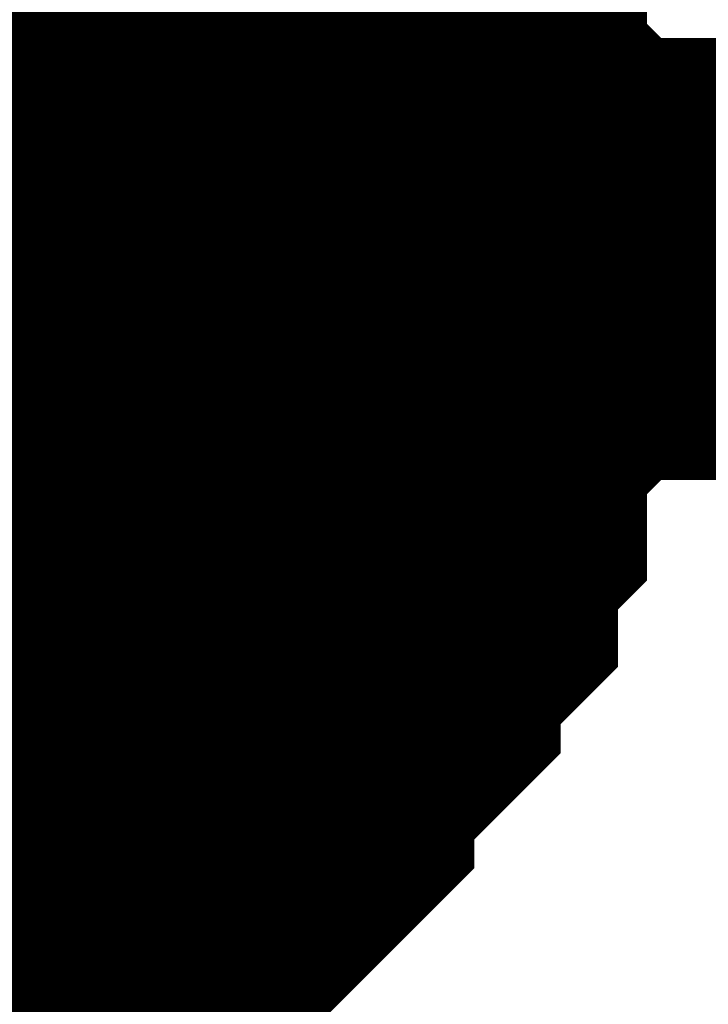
# Model space of a CAD drawing. Header units: inches. Extents: x 0 to 292, y 0 to 193.
# Tile 220 of 256: x 185.112 to 185.579, y 155.95 to 156.617. Entities that reach past the tile are written whole.
import ezdxf

# ---------------------------------------------------------------- set-up
doc = ezdxf.new("R2010")
doc.units = ezdxf.units.IN
doc.layers.add('Sheet', color=255, linetype='Continuous')

msp = doc.modelspace()

# ---------------------------------------------------------------- linework, layer by layer
at = {"layer": 'Sheet'}
msp.add_lwpolyline([(184.658, 156.464, 0.508, 0.508, 1), (185.166, 156.464, 0.508, 0.508, 1)], format="xyseb", close=True, dxfattribs=at)
for points in [[(185.27074, 156.78653, 0.29972, 0.29972, 0), (185.29022, 156.76704, 0.29972, 0.29972, 0), (185.30971, 156.74754, 0.29972, 0.29972, 0), (185.32919, 156.72805, 0.29972, 0.29972, 0), (185.32919, 156.70856, 0.29972, 0.29972, 0), (185.34867, 156.68907, 0.29972, 0.29972, 0), (185.36816, 156.66958, 0.29972, 0.29972, 0), (185.36816, 156.65009, 0.29972, 0.29972, 0), (185.36816, 156.6306, 0.29972, 0.29972, 0), (185.38764, 156.61111, 0.29972, 0.29972, 0), (185.38764, 156.57212, 0.29972, 0.29972, 0), (185.38764, 156.55263, 0.29972, 0.29972, 0), (185.40712, 156.53314, 0.29972, 0.29972, 0), (185.40712, 156.51365, 0.29972, 0.29972, 0), (185.40712, 156.47467, 0.29972, 0.29972, 0), (185.40712, 156.45518, 0.29972, 0.29972, 0)], [(185.27074, 156.78653, 0.29972, 0.29972, 0), (185.29022, 156.76704, 0.29972, 0.29972, 0), (185.30971, 156.74754, 0.29972, 0.29972, 0), (185.32919, 156.72805, 0.29972, 0.29972, 0), (185.32919, 156.70856, 0.29972, 0.29972, 0), (185.34867, 156.68907, 0.29972, 0.29972, 0), (185.36816, 156.66958, 0.29972, 0.29972, 0), (185.36816, 156.65009, 0.29972, 0.29972, 0), (185.36816, 156.6306, 0.29972, 0.29972, 0), (185.38764, 156.61111, 0.29972, 0.29972, 0), (185.38764, 156.57212, 0.29972, 0.29972, 0), (185.38764, 156.55263, 0.29972, 0.29972, 0), (185.40712, 156.53314, 0.29972, 0.29972, 0), (185.40712, 156.51365, 0.29972, 0.29972, 0), (185.40712, 156.47467, 0.29972, 0.29972, 0), (185.40712, 156.45518, 0.29972, 0.29972, 0)], [(185.27074, 156.78653, 0.29972, 0.29972, 0), (185.29022, 156.76704, 0.29972, 0.29972, 0), (185.30971, 156.74754, 0.29972, 0.29972, 0), (185.32919, 156.72805, 0.29972, 0.29972, 0), (185.32919, 156.70856, 0.29972, 0.29972, 0), (185.34867, 156.68907, 0.29972, 0.29972, 0), (185.36816, 156.66958, 0.29972, 0.29972, 0), (185.36816, 156.65009, 0.29972, 0.29972, 0), (185.36816, 156.6306, 0.29972, 0.29972, 0), (185.38764, 156.61111, 0.29972, 0.29972, 0), (185.38764, 156.57212, 0.29972, 0.29972, 0), (185.38764, 156.55263, 0.29972, 0.29972, 0), (185.40712, 156.53314, 0.29972, 0.29972, 0), (185.40712, 156.51365, 0.29972, 0.29972, 0), (185.40712, 156.47467, 0.29972, 0.29972, 0), (185.40712, 156.45518, 0.29972, 0.29972, 0)], [(185.27074, 156.78653, 0.29972, 0.29972, 0), (185.29022, 156.76704, 0.29972, 0.29972, 0), (185.30971, 156.74754, 0.29972, 0.29972, 0), (185.32919, 156.72805, 0.29972, 0.29972, 0), (185.32919, 156.70856, 0.29972, 0.29972, 0), (185.34867, 156.68907, 0.29972, 0.29972, 0), (185.36816, 156.66958, 0.29972, 0.29972, 0), (185.36816, 156.65009, 0.29972, 0.29972, 0), (185.36816, 156.6306, 0.29972, 0.29972, 0), (185.38764, 156.61111, 0.29972, 0.29972, 0), (185.38764, 156.57212, 0.29972, 0.29972, 0), (185.38764, 156.55263, 0.29972, 0.29972, 0), (185.40712, 156.53314, 0.29972, 0.29972, 0), (185.40712, 156.51365, 0.29972, 0.29972, 0), (185.40712, 156.47467, 0.29972, 0.29972, 0), (185.40712, 156.45518, 0.29972, 0.29972, 0)], [(185.27074, 156.78653, 0.29972, 0.29972, 0), (185.29022, 156.76704, 0.29972, 0.29972, 0), (185.30971, 156.74754, 0.29972, 0.29972, 0), (185.32919, 156.72805, 0.29972, 0.29972, 0), (185.32919, 156.70856, 0.29972, 0.29972, 0), (185.34867, 156.68907, 0.29972, 0.29972, 0), (185.36816, 156.66958, 0.29972, 0.29972, 0), (185.36816, 156.65009, 0.29972, 0.29972, 0), (185.36816, 156.6306, 0.29972, 0.29972, 0), (185.38764, 156.61111, 0.29972, 0.29972, 0), (185.38764, 156.57212, 0.29972, 0.29972, 0), (185.38764, 156.55263, 0.29972, 0.29972, 0), (185.40712, 156.53314, 0.29972, 0.29972, 0), (185.40712, 156.51365, 0.29972, 0.29972, 0), (185.40712, 156.47467, 0.29972, 0.29972, 0), (185.40712, 156.45518, 0.29972, 0.29972, 0)], [(185.27074, 156.78653, 0.29972, 0.29972, 0), (185.29022, 156.76704, 0.29972, 0.29972, 0), (185.30971, 156.74754, 0.29972, 0.29972, 0), (185.32919, 156.72805, 0.29972, 0.29972, 0), (185.32919, 156.70856, 0.29972, 0.29972, 0), (185.34867, 156.68907, 0.29972, 0.29972, 0), (185.36816, 156.66958, 0.29972, 0.29972, 0), (185.36816, 156.65009, 0.29972, 0.29972, 0), (185.36816, 156.6306, 0.29972, 0.29972, 0), (185.38764, 156.61111, 0.29972, 0.29972, 0), (185.38764, 156.57212, 0.29972, 0.29972, 0), (185.38764, 156.55263, 0.29972, 0.29972, 0), (185.40712, 156.53314, 0.29972, 0.29972, 0), (185.40712, 156.51365, 0.29972, 0.29972, 0), (185.40712, 156.47467, 0.29972, 0.29972, 0), (185.40712, 156.45518, 0.29972, 0.29972, 0)], [(185.36816, 156.66958, 0.09906, 0.09906, 0), (185.36816, 156.65009, 0.09906, 0.09906, 0), (185.36816, 156.6306, 0.09906, 0.09906, 0), (185.38764, 156.61111, 0.09906, 0.09906, 0), (185.38764, 156.57212, 0.09906, 0.09906, 0), (185.38764, 156.55263, 0.09906, 0.09906, 0), (185.40712, 156.53314, 0.09906, 0.09906, 0), (185.40712, 156.51365, 0.09906, 0.09906, 0), (185.40712, 156.47467, 0.09906, 0.09906, 0), (185.40712, 156.45518, 0.09906, 0.09906, 0)], [(185.36816, 156.66958, 0.09906, 0.09906, 0), (185.36816, 156.65009, 0.09906, 0.09906, 0), (185.36816, 156.6306, 0.09906, 0.09906, 0), (185.38764, 156.61111, 0.09906, 0.09906, 0), (185.38764, 156.57212, 0.09906, 0.09906, 0), (185.38764, 156.55263, 0.09906, 0.09906, 0), (185.40712, 156.53314, 0.09906, 0.09906, 0), (185.40712, 156.51365, 0.09906, 0.09906, 0), (185.40712, 156.47467, 0.09906, 0.09906, 0), (185.40712, 156.45518, 0.09906, 0.09906, 0)], [(185.36816, 156.66958, 0.09906, 0.09906, 0), (185.36816, 156.65009, 0.09906, 0.09906, 0), (185.36816, 156.6306, 0.09906, 0.09906, 0), (185.38764, 156.61111, 0.09906, 0.09906, 0), (185.38764, 156.57212, 0.09906, 0.09906, 0), (185.38764, 156.55263, 0.09906, 0.09906, 0), (185.40712, 156.53314, 0.09906, 0.09906, 0), (185.40712, 156.51365, 0.09906, 0.09906, 0), (185.40712, 156.47467, 0.09906, 0.09906, 0), (185.40712, 156.45518, 0.09906, 0.09906, 0)], [(185.36816, 156.66958, 0.09906, 0.09906, 0), (185.36816, 156.65009, 0.09906, 0.09906, 0), (185.36816, 156.6306, 0.09906, 0.09906, 0), (185.38764, 156.61111, 0.09906, 0.09906, 0), (185.38764, 156.57212, 0.09906, 0.09906, 0), (185.38764, 156.55263, 0.09906, 0.09906, 0), (185.40712, 156.53314, 0.09906, 0.09906, 0), (185.40712, 156.51365, 0.09906, 0.09906, 0), (185.40712, 156.47467, 0.09906, 0.09906, 0), (185.40712, 156.45518, 0.09906, 0.09906, 0)], [(185.36816, 156.66958, 0.09906, 0.09906, 0), (185.36816, 156.65009, 0.09906, 0.09906, 0), (185.36816, 156.6306, 0.09906, 0.09906, 0), (185.38764, 156.61111, 0.09906, 0.09906, 0), (185.38764, 156.57212, 0.09906, 0.09906, 0), (185.38764, 156.55263, 0.09906, 0.09906, 0), (185.40712, 156.53314, 0.09906, 0.09906, 0), (185.40712, 156.51365, 0.09906, 0.09906, 0), (185.40712, 156.47467, 0.09906, 0.09906, 0), (185.40712, 156.45518, 0.09906, 0.09906, 0)], [(185.36816, 156.66958, 0.09906, 0.09906, 0), (185.36816, 156.65009, 0.09906, 0.09906, 0), (185.36816, 156.6306, 0.09906, 0.09906, 0), (185.38764, 156.61111, 0.09906, 0.09906, 0), (185.38764, 156.57212, 0.09906, 0.09906, 0), (185.38764, 156.55263, 0.09906, 0.09906, 0), (185.40712, 156.53314, 0.09906, 0.09906, 0), (185.40712, 156.51365, 0.09906, 0.09906, 0), (185.40712, 156.47467, 0.09906, 0.09906, 0), (185.40712, 156.45518, 0.09906, 0.09906, 0)], [(170.69691, 156.45518, 0.29972, 0.29972, 0), (184.90055, 156.45518, 0.29972, 0.29972, 0), (190.74566, 156.45518, 0.29972, 0.29972, 0), (190.74566, 156.53314, 0.29972, 0.29972, 0), (201.65655, 156.53314, 0.29972, 0.29972, 0), (201.65655, 156.45518, 0.29972, 0.29972, 0), (201.65655, 147.06046, 0.29972, 0.29972, 0)], [(185.40712, 156.45518, 0.29972, 0.29972, 0), (185.40712, 156.43569, 0.29972, 0.29972, 0), (185.40712, 156.3967, 0.29972, 0.29972, 0), (185.40712, 156.37721, 0.29972, 0.29972, 0), (185.38764, 156.35772, 0.29972, 0.29972, 0), (185.38764, 156.33823, 0.29972, 0.29972, 0), (185.38764, 156.29925, 0.29972, 0.29972, 0), (185.36816, 156.27976, 0.29972, 0.29972, 0), (185.36816, 156.26027, 0.29972, 0.29972, 0), (185.36816, 156.24078, 0.29972, 0.29972, 0), (185.34867, 156.22128, 0.29972, 0.29972, 0), (185.32919, 156.20179, 0.29972, 0.29972, 0), (185.32919, 156.1823, 0.29972, 0.29972, 0), (185.30971, 156.16281, 0.29972, 0.29972, 0), (185.29022, 156.14332, 0.29972, 0.29972, 0), (185.27074, 156.12383, 0.29972, 0.29972, 0), (185.27074, 156.10434, 0.29972, 0.29972, 0), (185.25125, 156.08485, 0.29972, 0.29972, 0), (185.23177, 156.06536, 0.29972, 0.29972, 0), (185.21229, 156.04586, 0.29972, 0.29972, 0), (185.1928, 156.04586, 0.29972, 0.29972, 0), (185.17332, 156.02637, 0.29972, 0.29972, 0), (185.15384, 156.00688, 0.29972, 0.29972, 0), (185.13435, 156.00688, 0.29972, 0.29972, 0), (185.09538, 155.98739, 0.29972, 0.29972, 0), (185.0759, 155.98739, 0.29972, 0.29972, 0), (185.05642, 155.9679, 0.29972, 0.29972, 0), (185.03693, 155.9679, 0.29972, 0.29972, 0), (184.99797, 155.9679, 0.29972, 0.29972, 0), (184.97848, 155.94841, 0.29972, 0.29972, 0), (184.959, 155.94841, 0.29972, 0.29972, 0)], [(185.40712, 156.45518, 0.29972, 0.29972, 0), (185.40712, 156.43569, 0.29972, 0.29972, 0), (185.40712, 156.3967, 0.29972, 0.29972, 0), (185.40712, 156.37721, 0.29972, 0.29972, 0), (185.38764, 156.35772, 0.29972, 0.29972, 0), (185.38764, 156.33823, 0.29972, 0.29972, 0), (185.38764, 156.29925, 0.29972, 0.29972, 0), (185.36816, 156.27976, 0.29972, 0.29972, 0), (185.36816, 156.26027, 0.29972, 0.29972, 0), (185.36816, 156.24078, 0.29972, 0.29972, 0), (185.34867, 156.22128, 0.29972, 0.29972, 0), (185.32919, 156.20179, 0.29972, 0.29972, 0), (185.32919, 156.1823, 0.29972, 0.29972, 0), (185.30971, 156.16281, 0.29972, 0.29972, 0), (185.29022, 156.14332, 0.29972, 0.29972, 0), (185.27074, 156.12383, 0.29972, 0.29972, 0), (185.27074, 156.10434, 0.29972, 0.29972, 0), (185.25125, 156.08485, 0.29972, 0.29972, 0), (185.23177, 156.06536, 0.29972, 0.29972, 0), (185.21229, 156.04586, 0.29972, 0.29972, 0), (185.1928, 156.04586, 0.29972, 0.29972, 0), (185.17332, 156.02637, 0.29972, 0.29972, 0), (185.15384, 156.00688, 0.29972, 0.29972, 0), (185.13435, 156.00688, 0.29972, 0.29972, 0), (185.09538, 155.98739, 0.29972, 0.29972, 0), (185.0759, 155.98739, 0.29972, 0.29972, 0), (185.05642, 155.9679, 0.29972, 0.29972, 0), (185.03693, 155.9679, 0.29972, 0.29972, 0), (184.99797, 155.9679, 0.29972, 0.29972, 0), (184.97848, 155.94841, 0.29972, 0.29972, 0), (184.959, 155.94841, 0.29972, 0.29972, 0)], [(185.40712, 156.45518, 0.29972, 0.29972, 0), (185.40712, 156.43569, 0.29972, 0.29972, 0), (185.40712, 156.3967, 0.29972, 0.29972, 0), (185.40712, 156.37721, 0.29972, 0.29972, 0), (185.38764, 156.35772, 0.29972, 0.29972, 0), (185.38764, 156.33823, 0.29972, 0.29972, 0), (185.38764, 156.29925, 0.29972, 0.29972, 0), (185.36816, 156.27976, 0.29972, 0.29972, 0), (185.36816, 156.26027, 0.29972, 0.29972, 0), (185.36816, 156.24078, 0.29972, 0.29972, 0), (185.34867, 156.22128, 0.29972, 0.29972, 0), (185.32919, 156.20179, 0.29972, 0.29972, 0), (185.32919, 156.1823, 0.29972, 0.29972, 0), (185.30971, 156.16281, 0.29972, 0.29972, 0), (185.29022, 156.14332, 0.29972, 0.29972, 0), (185.27074, 156.12383, 0.29972, 0.29972, 0), (185.27074, 156.10434, 0.29972, 0.29972, 0), (185.25125, 156.08485, 0.29972, 0.29972, 0), (185.23177, 156.06536, 0.29972, 0.29972, 0), (185.21229, 156.04586, 0.29972, 0.29972, 0), (185.1928, 156.04586, 0.29972, 0.29972, 0), (185.17332, 156.02637, 0.29972, 0.29972, 0), (185.15384, 156.00688, 0.29972, 0.29972, 0), (185.13435, 156.00688, 0.29972, 0.29972, 0), (185.09538, 155.98739, 0.29972, 0.29972, 0), (185.0759, 155.98739, 0.29972, 0.29972, 0), (185.05642, 155.9679, 0.29972, 0.29972, 0), (185.03693, 155.9679, 0.29972, 0.29972, 0), (184.99797, 155.9679, 0.29972, 0.29972, 0), (184.97848, 155.94841, 0.29972, 0.29972, 0), (184.959, 155.94841, 0.29972, 0.29972, 0)], [(185.40712, 156.45518, 0.29972, 0.29972, 0), (185.40712, 156.43569, 0.29972, 0.29972, 0), (185.40712, 156.3967, 0.29972, 0.29972, 0), (185.40712, 156.37721, 0.29972, 0.29972, 0), (185.38764, 156.35772, 0.29972, 0.29972, 0), (185.38764, 156.33823, 0.29972, 0.29972, 0), (185.38764, 156.29925, 0.29972, 0.29972, 0), (185.36816, 156.27976, 0.29972, 0.29972, 0), (185.36816, 156.26027, 0.29972, 0.29972, 0), (185.36816, 156.24078, 0.29972, 0.29972, 0), (185.34867, 156.22128, 0.29972, 0.29972, 0), (185.32919, 156.20179, 0.29972, 0.29972, 0), (185.32919, 156.1823, 0.29972, 0.29972, 0), (185.30971, 156.16281, 0.29972, 0.29972, 0), (185.29022, 156.14332, 0.29972, 0.29972, 0), (185.27074, 156.12383, 0.29972, 0.29972, 0), (185.27074, 156.10434, 0.29972, 0.29972, 0), (185.25125, 156.08485, 0.29972, 0.29972, 0), (185.23177, 156.06536, 0.29972, 0.29972, 0), (185.21229, 156.04586, 0.29972, 0.29972, 0), (185.1928, 156.04586, 0.29972, 0.29972, 0), (185.17332, 156.02637, 0.29972, 0.29972, 0), (185.15384, 156.00688, 0.29972, 0.29972, 0), (185.13435, 156.00688, 0.29972, 0.29972, 0), (185.09538, 155.98739, 0.29972, 0.29972, 0), (185.0759, 155.98739, 0.29972, 0.29972, 0), (185.05642, 155.9679, 0.29972, 0.29972, 0), (185.03693, 155.9679, 0.29972, 0.29972, 0), (184.99797, 155.9679, 0.29972, 0.29972, 0), (184.97848, 155.94841, 0.29972, 0.29972, 0), (184.959, 155.94841, 0.29972, 0.29972, 0)], [(185.40712, 156.45518, 0.29972, 0.29972, 0), (185.40712, 156.43569, 0.29972, 0.29972, 0), (185.40712, 156.3967, 0.29972, 0.29972, 0), (185.40712, 156.37721, 0.29972, 0.29972, 0), (185.38764, 156.35772, 0.29972, 0.29972, 0), (185.38764, 156.33823, 0.29972, 0.29972, 0), (185.38764, 156.29925, 0.29972, 0.29972, 0), (185.36816, 156.27976, 0.29972, 0.29972, 0), (185.36816, 156.26027, 0.29972, 0.29972, 0), (185.36816, 156.24078, 0.29972, 0.29972, 0), (185.34867, 156.22128, 0.29972, 0.29972, 0), (185.32919, 156.20179, 0.29972, 0.29972, 0), (185.32919, 156.1823, 0.29972, 0.29972, 0), (185.30971, 156.16281, 0.29972, 0.29972, 0), (185.29022, 156.14332, 0.29972, 0.29972, 0), (185.27074, 156.12383, 0.29972, 0.29972, 0), (185.27074, 156.10434, 0.29972, 0.29972, 0), (185.25125, 156.08485, 0.29972, 0.29972, 0), (185.23177, 156.06536, 0.29972, 0.29972, 0), (185.21229, 156.04586, 0.29972, 0.29972, 0), (185.1928, 156.04586, 0.29972, 0.29972, 0), (185.17332, 156.02637, 0.29972, 0.29972, 0), (185.15384, 156.00688, 0.29972, 0.29972, 0), (185.13435, 156.00688, 0.29972, 0.29972, 0), (185.09538, 155.98739, 0.29972, 0.29972, 0), (185.0759, 155.98739, 0.29972, 0.29972, 0), (185.05642, 155.9679, 0.29972, 0.29972, 0), (185.03693, 155.9679, 0.29972, 0.29972, 0), (184.99797, 155.9679, 0.29972, 0.29972, 0), (184.97848, 155.94841, 0.29972, 0.29972, 0), (184.959, 155.94841, 0.29972, 0.29972, 0)], [(185.40712, 156.45518, 0.29972, 0.29972, 0), (185.40712, 156.43569, 0.29972, 0.29972, 0), (185.40712, 156.3967, 0.29972, 0.29972, 0), (185.40712, 156.37721, 0.29972, 0.29972, 0), (185.38764, 156.35772, 0.29972, 0.29972, 0), (185.38764, 156.33823, 0.29972, 0.29972, 0), (185.38764, 156.29925, 0.29972, 0.29972, 0), (185.36816, 156.27976, 0.29972, 0.29972, 0), (185.36816, 156.26027, 0.29972, 0.29972, 0), (185.36816, 156.24078, 0.29972, 0.29972, 0), (185.34867, 156.22128, 0.29972, 0.29972, 0), (185.32919, 156.20179, 0.29972, 0.29972, 0), (185.32919, 156.1823, 0.29972, 0.29972, 0), (185.30971, 156.16281, 0.29972, 0.29972, 0), (185.29022, 156.14332, 0.29972, 0.29972, 0), (185.27074, 156.12383, 0.29972, 0.29972, 0), (185.27074, 156.10434, 0.29972, 0.29972, 0), (185.25125, 156.08485, 0.29972, 0.29972, 0), (185.23177, 156.06536, 0.29972, 0.29972, 0), (185.21229, 156.04586, 0.29972, 0.29972, 0), (185.1928, 156.04586, 0.29972, 0.29972, 0), (185.17332, 156.02637, 0.29972, 0.29972, 0), (185.15384, 156.00688, 0.29972, 0.29972, 0), (185.13435, 156.00688, 0.29972, 0.29972, 0), (185.09538, 155.98739, 0.29972, 0.29972, 0), (185.0759, 155.98739, 0.29972, 0.29972, 0), (185.05642, 155.9679, 0.29972, 0.29972, 0), (185.03693, 155.9679, 0.29972, 0.29972, 0), (184.99797, 155.9679, 0.29972, 0.29972, 0), (184.97848, 155.94841, 0.29972, 0.29972, 0), (184.959, 155.94841, 0.29972, 0.29972, 0)], [(185.40712, 156.45518, 0.29972, 0.29972, 0), (185.40712, 156.45518, 0.29972, 0.29972, 0), (185.40712, 156.45518, 0.29972, 0.29972, 0), (185.40712, 156.45518, 0.29972, 0.29972, 0), (185.40712, 156.45518, 0.29972, 0.29972, 0), (185.40712, 156.45518, 0.29972, 0.29972, 0), (185.40712, 156.45518, 0.29972, 0.29972, 0), (185.40712, 156.45518, 0.29972, 0.29972, 0), (185.40712, 156.45518, 0.29972, 0.29972, 0), (185.40712, 156.45518, 0.29972, 0.29972, 0), (185.40712, 156.45518, 0.29972, 0.29972, 0), (185.40712, 156.45518, 0.29972, 0.29972, 0), (185.40712, 156.45518, 0.29972, 0.29972, 0), (185.40712, 156.45518, 0.29972, 0.29972, 0), (185.40712, 156.45518, 0.29972, 0.29972, 0), (185.40712, 156.45518, 0.29972, 0.29972, 0), (185.40712, 156.45518, 0.29972, 0.29972, 0), (185.40712, 156.45518, 0.29972, 0.29972, 0), (185.40712, 156.45518, 0.29972, 0.29972, 0), (185.40712, 156.45518, 0.29972, 0.29972, 0), (185.40712, 156.45518, 0.29972, 0.29972, 0), (185.40712, 156.45518, 0.29972, 0.29972, 0), (185.40712, 156.45518, 0.29972, 0.29972, 0), (185.40712, 156.45518, 0.29972, 0.29972, 0), (185.40712, 156.45518, 0.29972, 0.29972, 0), (185.40712, 156.45518, 0.29972, 0.29972, 0), (185.40712, 156.45518, 0.29972, 0.29972, 0), (185.40712, 156.45518, 0.29972, 0.29972, 0), (185.40712, 156.45518, 0.29972, 0.29972, 0), (185.40712, 156.45518, 0.29972, 0.29972, 0), (185.40712, 156.45518, 0.29972, 0.29972, 0), (185.40712, 156.45518, 0.29972, 0.29972, 0), (185.40712, 156.45518, 0.29972, 0.29972, 0)], [(185.40712, 156.45518, 0.29972, 0.29972, 0), (185.40712, 156.45518, 0.29972, 0.29972, 0)], [(185.40712, 156.45518, 0.29972, 0.29972, 0), (185.40712, 156.45518, 0.29972, 0.29972, 0), (185.40712, 156.45518, 0.29972, 0.29972, 0), (185.40712, 156.45518, 0.29972, 0.29972, 0), (185.40712, 156.45518, 0.29972, 0.29972, 0), (185.40712, 156.45518, 0.29972, 0.29972, 0), (185.40712, 156.45518, 0.29972, 0.29972, 0), (185.40712, 156.45518, 0.29972, 0.29972, 0), (185.40712, 156.45518, 0.29972, 0.29972, 0), (185.40712, 156.45518, 0.29972, 0.29972, 0), (185.40712, 156.45518, 0.29972, 0.29972, 0), (185.40712, 156.45518, 0.29972, 0.29972, 0), (185.40712, 156.45518, 0.29972, 0.29972, 0), (185.40712, 156.45518, 0.29972, 0.29972, 0), (185.40712, 156.45518, 0.29972, 0.29972, 0), (185.40712, 156.45518, 0.29972, 0.29972, 0), (185.40712, 156.45518, 0.29972, 0.29972, 0), (185.40712, 156.45518, 0.29972, 0.29972, 0), (185.40712, 156.45518, 0.29972, 0.29972, 0), (185.40712, 156.45518, 0.29972, 0.29972, 0), (185.40712, 156.45518, 0.29972, 0.29972, 0), (185.40712, 156.45518, 0.29972, 0.29972, 0), (185.40712, 156.45518, 0.29972, 0.29972, 0), (185.40712, 156.45518, 0.29972, 0.29972, 0), (185.40712, 156.45518, 0.29972, 0.29972, 0), (185.40712, 156.45518, 0.29972, 0.29972, 0), (185.40712, 156.45518, 0.29972, 0.29972, 0), (185.40712, 156.45518, 0.29972, 0.29972, 0), (185.40712, 156.45518, 0.29972, 0.29972, 0), (185.40712, 156.45518, 0.29972, 0.29972, 0), (185.40712, 156.45518, 0.29972, 0.29972, 0), (185.40712, 156.45518, 0.29972, 0.29972, 0), (185.40712, 156.45518, 0.29972, 0.29972, 0)], [(185.40712, 156.45518, 0.29972, 0.29972, 0), (185.40712, 156.45518, 0.29972, 0.29972, 0)], [(185.40712, 156.45518, 0.29972, 0.29972, 0), (185.40712, 156.45518, 0.29972, 0.29972, 0), (185.40712, 156.45518, 0.29972, 0.29972, 0), (185.40712, 156.45518, 0.29972, 0.29972, 0), (185.40712, 156.45518, 0.29972, 0.29972, 0), (185.40712, 156.45518, 0.29972, 0.29972, 0), (185.40712, 156.45518, 0.29972, 0.29972, 0), (185.40712, 156.45518, 0.29972, 0.29972, 0), (185.40712, 156.45518, 0.29972, 0.29972, 0), (185.40712, 156.45518, 0.29972, 0.29972, 0), (185.40712, 156.45518, 0.29972, 0.29972, 0), (185.40712, 156.45518, 0.29972, 0.29972, 0), (185.40712, 156.45518, 0.29972, 0.29972, 0), (185.40712, 156.45518, 0.29972, 0.29972, 0), (185.40712, 156.45518, 0.29972, 0.29972, 0), (185.40712, 156.45518, 0.29972, 0.29972, 0), (185.40712, 156.45518, 0.29972, 0.29972, 0), (185.40712, 156.45518, 0.29972, 0.29972, 0), (185.40712, 156.45518, 0.29972, 0.29972, 0), (185.40712, 156.45518, 0.29972, 0.29972, 0), (185.40712, 156.45518, 0.29972, 0.29972, 0), (185.40712, 156.45518, 0.29972, 0.29972, 0), (185.40712, 156.45518, 0.29972, 0.29972, 0), (185.40712, 156.45518, 0.29972, 0.29972, 0), (185.40712, 156.45518, 0.29972, 0.29972, 0), (185.40712, 156.45518, 0.29972, 0.29972, 0), (185.40712, 156.45518, 0.29972, 0.29972, 0), (185.40712, 156.45518, 0.29972, 0.29972, 0), (185.40712, 156.45518, 0.29972, 0.29972, 0), (185.40712, 156.45518, 0.29972, 0.29972, 0), (185.40712, 156.45518, 0.29972, 0.29972, 0), (185.40712, 156.45518, 0.29972, 0.29972, 0), (185.40712, 156.45518, 0.29972, 0.29972, 0)], [(185.40712, 156.45518, 0.29972, 0.29972, 0), (185.40712, 156.45518, 0.29972, 0.29972, 0)], [(185.40712, 156.45518, 0.29972, 0.29972, 0), (185.40712, 156.45518, 0.29972, 0.29972, 0), (185.40712, 156.45518, 0.29972, 0.29972, 0), (185.40712, 156.45518, 0.29972, 0.29972, 0), (185.40712, 156.45518, 0.29972, 0.29972, 0), (185.40712, 156.45518, 0.29972, 0.29972, 0), (185.40712, 156.45518, 0.29972, 0.29972, 0), (185.40712, 156.45518, 0.29972, 0.29972, 0), (185.40712, 156.45518, 0.29972, 0.29972, 0), (185.40712, 156.45518, 0.29972, 0.29972, 0), (185.40712, 156.45518, 0.29972, 0.29972, 0), (185.40712, 156.45518, 0.29972, 0.29972, 0), (185.40712, 156.45518, 0.29972, 0.29972, 0), (185.40712, 156.45518, 0.29972, 0.29972, 0), (185.40712, 156.45518, 0.29972, 0.29972, 0), (185.40712, 156.45518, 0.29972, 0.29972, 0), (185.40712, 156.45518, 0.29972, 0.29972, 0), (185.40712, 156.45518, 0.29972, 0.29972, 0), (185.40712, 156.45518, 0.29972, 0.29972, 0), (185.40712, 156.45518, 0.29972, 0.29972, 0), (185.40712, 156.45518, 0.29972, 0.29972, 0), (185.40712, 156.45518, 0.29972, 0.29972, 0), (185.40712, 156.45518, 0.29972, 0.29972, 0), (185.40712, 156.45518, 0.29972, 0.29972, 0), (185.40712, 156.45518, 0.29972, 0.29972, 0), (185.40712, 156.45518, 0.29972, 0.29972, 0), (185.40712, 156.45518, 0.29972, 0.29972, 0), (185.40712, 156.45518, 0.29972, 0.29972, 0), (185.40712, 156.45518, 0.29972, 0.29972, 0), (185.40712, 156.45518, 0.29972, 0.29972, 0), (185.40712, 156.45518, 0.29972, 0.29972, 0), (185.40712, 156.45518, 0.29972, 0.29972, 0), (185.40712, 156.45518, 0.29972, 0.29972, 0)], [(185.40712, 156.45518, 0.29972, 0.29972, 0), (185.40712, 156.45518, 0.29972, 0.29972, 0)], [(185.40712, 156.45518, 0.29972, 0.29972, 0), (185.40712, 156.45518, 0.29972, 0.29972, 0), (185.40712, 156.45518, 0.29972, 0.29972, 0), (185.40712, 156.45518, 0.29972, 0.29972, 0), (185.40712, 156.45518, 0.29972, 0.29972, 0), (185.40712, 156.45518, 0.29972, 0.29972, 0), (185.40712, 156.45518, 0.29972, 0.29972, 0), (185.40712, 156.45518, 0.29972, 0.29972, 0), (185.40712, 156.45518, 0.29972, 0.29972, 0), (185.40712, 156.45518, 0.29972, 0.29972, 0), (185.40712, 156.45518, 0.29972, 0.29972, 0), (185.40712, 156.45518, 0.29972, 0.29972, 0), (185.40712, 156.45518, 0.29972, 0.29972, 0), (185.40712, 156.45518, 0.29972, 0.29972, 0), (185.40712, 156.45518, 0.29972, 0.29972, 0), (185.40712, 156.45518, 0.29972, 0.29972, 0), (185.40712, 156.45518, 0.29972, 0.29972, 0), (185.40712, 156.45518, 0.29972, 0.29972, 0), (185.40712, 156.45518, 0.29972, 0.29972, 0), (185.40712, 156.45518, 0.29972, 0.29972, 0), (185.40712, 156.45518, 0.29972, 0.29972, 0), (185.40712, 156.45518, 0.29972, 0.29972, 0), (185.40712, 156.45518, 0.29972, 0.29972, 0), (185.40712, 156.45518, 0.29972, 0.29972, 0), (185.40712, 156.45518, 0.29972, 0.29972, 0), (185.40712, 156.45518, 0.29972, 0.29972, 0), (185.40712, 156.45518, 0.29972, 0.29972, 0), (185.40712, 156.45518, 0.29972, 0.29972, 0), (185.40712, 156.45518, 0.29972, 0.29972, 0), (185.40712, 156.45518, 0.29972, 0.29972, 0), (185.40712, 156.45518, 0.29972, 0.29972, 0), (185.40712, 156.45518, 0.29972, 0.29972, 0), (185.40712, 156.45518, 0.29972, 0.29972, 0)], [(185.40712, 156.45518, 0.29972, 0.29972, 0), (185.40712, 156.45518, 0.29972, 0.29972, 0)], [(185.40712, 156.45518, 0.29972, 0.29972, 0), (185.40712, 156.45518, 0.29972, 0.29972, 0), (185.40712, 156.45518, 0.29972, 0.29972, 0), (185.40712, 156.45518, 0.29972, 0.29972, 0), (185.40712, 156.45518, 0.29972, 0.29972, 0), (185.40712, 156.45518, 0.29972, 0.29972, 0), (185.40712, 156.45518, 0.29972, 0.29972, 0), (185.40712, 156.45518, 0.29972, 0.29972, 0), (185.40712, 156.45518, 0.29972, 0.29972, 0), (185.40712, 156.45518, 0.29972, 0.29972, 0), (185.40712, 156.45518, 0.29972, 0.29972, 0), (185.40712, 156.45518, 0.29972, 0.29972, 0), (185.40712, 156.45518, 0.29972, 0.29972, 0), (185.40712, 156.45518, 0.29972, 0.29972, 0), (185.40712, 156.45518, 0.29972, 0.29972, 0), (185.40712, 156.45518, 0.29972, 0.29972, 0), (185.40712, 156.45518, 0.29972, 0.29972, 0), (185.40712, 156.45518, 0.29972, 0.29972, 0), (185.40712, 156.45518, 0.29972, 0.29972, 0), (185.40712, 156.45518, 0.29972, 0.29972, 0), (185.40712, 156.45518, 0.29972, 0.29972, 0), (185.40712, 156.45518, 0.29972, 0.29972, 0), (185.40712, 156.45518, 0.29972, 0.29972, 0), (185.40712, 156.45518, 0.29972, 0.29972, 0), (185.40712, 156.45518, 0.29972, 0.29972, 0), (185.40712, 156.45518, 0.29972, 0.29972, 0), (185.40712, 156.45518, 0.29972, 0.29972, 0), (185.40712, 156.45518, 0.29972, 0.29972, 0), (185.40712, 156.45518, 0.29972, 0.29972, 0), (185.40712, 156.45518, 0.29972, 0.29972, 0), (185.40712, 156.45518, 0.29972, 0.29972, 0), (185.40712, 156.45518, 0.29972, 0.29972, 0), (185.40712, 156.45518, 0.29972, 0.29972, 0)], [(185.40712, 156.45518, 0.29972, 0.29972, 0), (185.40712, 156.45518, 0.29972, 0.29972, 0)], [(185.40712, 156.45518, 0.09906, 0.09906, 0), (185.40712, 156.43569, 0.09906, 0.09906, 0), (185.40712, 156.3967, 0.09906, 0.09906, 0), (185.40712, 156.37721, 0.09906, 0.09906, 0), (185.38764, 156.35772, 0.09906, 0.09906, 0), (185.38764, 156.33823, 0.09906, 0.09906, 0), (185.38764, 156.29925, 0.09906, 0.09906, 0), (185.36816, 156.27976, 0.09906, 0.09906, 0), (185.36816, 156.26027, 0.09906, 0.09906, 0), (185.36816, 156.24078, 0.09906, 0.09906, 0), (185.34867, 156.22128, 0.09906, 0.09906, 0), (185.32919, 156.20179, 0.09906, 0.09906, 0), (185.32919, 156.1823, 0.09906, 0.09906, 0), (185.30971, 156.16281, 0.09906, 0.09906, 0), (185.29022, 156.14332, 0.09906, 0.09906, 0), (185.27074, 156.12383, 0.09906, 0.09906, 0), (185.27074, 156.10434, 0.09906, 0.09906, 0), (185.25125, 156.08485, 0.09906, 0.09906, 0), (185.23177, 156.06536, 0.09906, 0.09906, 0), (185.21229, 156.04586, 0.09906, 0.09906, 0), (185.1928, 156.04586, 0.09906, 0.09906, 0), (185.17332, 156.02637, 0.09906, 0.09906, 0), (185.15384, 156.00688, 0.09906, 0.09906, 0), (185.13435, 156.00688, 0.09906, 0.09906, 0), (185.09538, 155.98739, 0.09906, 0.09906, 0), (185.0759, 155.98739, 0.09906, 0.09906, 0), (185.05642, 155.9679, 0.09906, 0.09906, 0)], [(185.40712, 156.45518, 0.09906, 0.09906, 0), (185.40712, 156.43569, 0.09906, 0.09906, 0), (185.40712, 156.3967, 0.09906, 0.09906, 0), (185.40712, 156.37721, 0.09906, 0.09906, 0), (185.38764, 156.35772, 0.09906, 0.09906, 0), (185.38764, 156.33823, 0.09906, 0.09906, 0), (185.38764, 156.29925, 0.09906, 0.09906, 0), (185.36816, 156.27976, 0.09906, 0.09906, 0), (185.36816, 156.26027, 0.09906, 0.09906, 0), (185.36816, 156.24078, 0.09906, 0.09906, 0), (185.34867, 156.22128, 0.09906, 0.09906, 0), (185.32919, 156.20179, 0.09906, 0.09906, 0), (185.32919, 156.1823, 0.09906, 0.09906, 0), (185.30971, 156.16281, 0.09906, 0.09906, 0), (185.29022, 156.14332, 0.09906, 0.09906, 0), (185.27074, 156.12383, 0.09906, 0.09906, 0), (185.27074, 156.10434, 0.09906, 0.09906, 0), (185.25125, 156.08485, 0.09906, 0.09906, 0), (185.23177, 156.06536, 0.09906, 0.09906, 0), (185.21229, 156.04586, 0.09906, 0.09906, 0), (185.1928, 156.04586, 0.09906, 0.09906, 0), (185.17332, 156.02637, 0.09906, 0.09906, 0), (185.15384, 156.00688, 0.09906, 0.09906, 0), (185.13435, 156.00688, 0.09906, 0.09906, 0), (185.09538, 155.98739, 0.09906, 0.09906, 0), (185.0759, 155.98739, 0.09906, 0.09906, 0), (185.05642, 155.9679, 0.09906, 0.09906, 0)], [(185.40712, 156.45518, 0.09906, 0.09906, 0), (185.40712, 156.43569, 0.09906, 0.09906, 0), (185.40712, 156.3967, 0.09906, 0.09906, 0), (185.40712, 156.37721, 0.09906, 0.09906, 0), (185.38764, 156.35772, 0.09906, 0.09906, 0), (185.38764, 156.33823, 0.09906, 0.09906, 0), (185.38764, 156.29925, 0.09906, 0.09906, 0), (185.36816, 156.27976, 0.09906, 0.09906, 0), (185.36816, 156.26027, 0.09906, 0.09906, 0), (185.36816, 156.24078, 0.09906, 0.09906, 0), (185.34867, 156.22128, 0.09906, 0.09906, 0), (185.32919, 156.20179, 0.09906, 0.09906, 0), (185.32919, 156.1823, 0.09906, 0.09906, 0), (185.30971, 156.16281, 0.09906, 0.09906, 0), (185.29022, 156.14332, 0.09906, 0.09906, 0), (185.27074, 156.12383, 0.09906, 0.09906, 0), (185.27074, 156.10434, 0.09906, 0.09906, 0), (185.25125, 156.08485, 0.09906, 0.09906, 0), (185.23177, 156.06536, 0.09906, 0.09906, 0), (185.21229, 156.04586, 0.09906, 0.09906, 0), (185.1928, 156.04586, 0.09906, 0.09906, 0), (185.17332, 156.02637, 0.09906, 0.09906, 0), (185.15384, 156.00688, 0.09906, 0.09906, 0), (185.13435, 156.00688, 0.09906, 0.09906, 0), (185.09538, 155.98739, 0.09906, 0.09906, 0), (185.0759, 155.98739, 0.09906, 0.09906, 0), (185.05642, 155.9679, 0.09906, 0.09906, 0)], [(185.40712, 156.45518, 0.09906, 0.09906, 0), (185.40712, 156.43569, 0.09906, 0.09906, 0), (185.40712, 156.3967, 0.09906, 0.09906, 0), (185.40712, 156.37721, 0.09906, 0.09906, 0), (185.38764, 156.35772, 0.09906, 0.09906, 0), (185.38764, 156.33823, 0.09906, 0.09906, 0), (185.38764, 156.29925, 0.09906, 0.09906, 0), (185.36816, 156.27976, 0.09906, 0.09906, 0), (185.36816, 156.26027, 0.09906, 0.09906, 0), (185.36816, 156.24078, 0.09906, 0.09906, 0), (185.34867, 156.22128, 0.09906, 0.09906, 0), (185.32919, 156.20179, 0.09906, 0.09906, 0), (185.32919, 156.1823, 0.09906, 0.09906, 0), (185.30971, 156.16281, 0.09906, 0.09906, 0), (185.29022, 156.14332, 0.09906, 0.09906, 0), (185.27074, 156.12383, 0.09906, 0.09906, 0), (185.27074, 156.10434, 0.09906, 0.09906, 0), (185.25125, 156.08485, 0.09906, 0.09906, 0), (185.23177, 156.06536, 0.09906, 0.09906, 0), (185.21229, 156.04586, 0.09906, 0.09906, 0), (185.1928, 156.04586, 0.09906, 0.09906, 0), (185.17332, 156.02637, 0.09906, 0.09906, 0), (185.15384, 156.00688, 0.09906, 0.09906, 0), (185.13435, 156.00688, 0.09906, 0.09906, 0), (185.09538, 155.98739, 0.09906, 0.09906, 0), (185.0759, 155.98739, 0.09906, 0.09906, 0), (185.05642, 155.9679, 0.09906, 0.09906, 0)], [(185.40712, 156.45518, 0.09906, 0.09906, 0), (185.40712, 156.43569, 0.09906, 0.09906, 0), (185.40712, 156.3967, 0.09906, 0.09906, 0), (185.40712, 156.37721, 0.09906, 0.09906, 0), (185.38764, 156.35772, 0.09906, 0.09906, 0), (185.38764, 156.33823, 0.09906, 0.09906, 0), (185.38764, 156.29925, 0.09906, 0.09906, 0), (185.36816, 156.27976, 0.09906, 0.09906, 0), (185.36816, 156.26027, 0.09906, 0.09906, 0), (185.36816, 156.24078, 0.09906, 0.09906, 0), (185.34867, 156.22128, 0.09906, 0.09906, 0), (185.32919, 156.20179, 0.09906, 0.09906, 0), (185.32919, 156.1823, 0.09906, 0.09906, 0), (185.30971, 156.16281, 0.09906, 0.09906, 0), (185.29022, 156.14332, 0.09906, 0.09906, 0), (185.27074, 156.12383, 0.09906, 0.09906, 0), (185.27074, 156.10434, 0.09906, 0.09906, 0), (185.25125, 156.08485, 0.09906, 0.09906, 0), (185.23177, 156.06536, 0.09906, 0.09906, 0), (185.21229, 156.04586, 0.09906, 0.09906, 0), (185.1928, 156.04586, 0.09906, 0.09906, 0), (185.17332, 156.02637, 0.09906, 0.09906, 0), (185.15384, 156.00688, 0.09906, 0.09906, 0), (185.13435, 156.00688, 0.09906, 0.09906, 0), (185.09538, 155.98739, 0.09906, 0.09906, 0), (185.0759, 155.98739, 0.09906, 0.09906, 0), (185.05642, 155.9679, 0.09906, 0.09906, 0)], [(185.40712, 156.45518, 0.09906, 0.09906, 0), (185.40712, 156.43569, 0.09906, 0.09906, 0), (185.40712, 156.3967, 0.09906, 0.09906, 0), (185.40712, 156.37721, 0.09906, 0.09906, 0), (185.38764, 156.35772, 0.09906, 0.09906, 0), (185.38764, 156.33823, 0.09906, 0.09906, 0), (185.38764, 156.29925, 0.09906, 0.09906, 0), (185.36816, 156.27976, 0.09906, 0.09906, 0), (185.36816, 156.26027, 0.09906, 0.09906, 0), (185.36816, 156.24078, 0.09906, 0.09906, 0), (185.34867, 156.22128, 0.09906, 0.09906, 0), (185.32919, 156.20179, 0.09906, 0.09906, 0), (185.32919, 156.1823, 0.09906, 0.09906, 0), (185.30971, 156.16281, 0.09906, 0.09906, 0), (185.29022, 156.14332, 0.09906, 0.09906, 0), (185.27074, 156.12383, 0.09906, 0.09906, 0), (185.27074, 156.10434, 0.09906, 0.09906, 0), (185.25125, 156.08485, 0.09906, 0.09906, 0), (185.23177, 156.06536, 0.09906, 0.09906, 0), (185.21229, 156.04586, 0.09906, 0.09906, 0), (185.1928, 156.04586, 0.09906, 0.09906, 0), (185.17332, 156.02637, 0.09906, 0.09906, 0), (185.15384, 156.00688, 0.09906, 0.09906, 0), (185.13435, 156.00688, 0.09906, 0.09906, 0), (185.09538, 155.98739, 0.09906, 0.09906, 0), (185.0759, 155.98739, 0.09906, 0.09906, 0), (185.05642, 155.9679, 0.09906, 0.09906, 0)], [(185.40712, 156.45518, 0.09906, 0.09906, 0), (185.40712, 156.45518, 0.09906, 0.09906, 0), (185.40712, 156.45518, 0.09906, 0.09906, 0), (185.40712, 156.45518, 0.09906, 0.09906, 0), (185.40712, 156.45518, 0.09906, 0.09906, 0), (185.40712, 156.45518, 0.09906, 0.09906, 0), (185.40712, 156.45518, 0.09906, 0.09906, 0), (185.40712, 156.45518, 0.09906, 0.09906, 0), (185.40712, 156.45518, 0.09906, 0.09906, 0), (185.40712, 156.45518, 0.09906, 0.09906, 0), (185.40712, 156.45518, 0.09906, 0.09906, 0), (185.40712, 156.45518, 0.09906, 0.09906, 0), (185.40712, 156.45518, 0.09906, 0.09906, 0), (185.40712, 156.45518, 0.09906, 0.09906, 0), (185.40712, 156.45518, 0.09906, 0.09906, 0), (185.40712, 156.45518, 0.09906, 0.09906, 0), (185.40712, 156.45518, 0.09906, 0.09906, 0), (185.40712, 156.45518, 0.09906, 0.09906, 0), (185.40712, 156.45518, 0.09906, 0.09906, 0), (185.40712, 156.45518, 0.09906, 0.09906, 0), (185.40712, 156.45518, 0.09906, 0.09906, 0), (185.40712, 156.45518, 0.09906, 0.09906, 0), (185.40712, 156.45518, 0.09906, 0.09906, 0), (185.40712, 156.45518, 0.09906, 0.09906, 0), (185.40712, 156.45518, 0.09906, 0.09906, 0), (185.40712, 156.45518, 0.09906, 0.09906, 0), (185.40712, 156.45518, 0.09906, 0.09906, 0), (185.40712, 156.45518, 0.09906, 0.09906, 0), (185.40712, 156.45518, 0.09906, 0.09906, 0), (185.40712, 156.45518, 0.09906, 0.09906, 0), (185.40712, 156.45518, 0.09906, 0.09906, 0), (185.40712, 156.45518, 0.09906, 0.09906, 0), (185.40712, 156.45518, 0.09906, 0.09906, 0)], [(185.40712, 156.45518, 0.09906, 0.09906, 0), (185.40712, 156.45518, 0.09906, 0.09906, 0)], [(185.40712, 156.45518, 0.09906, 0.09906, 0), (185.40712, 156.45518, 0.09906, 0.09906, 0), (185.40712, 156.45518, 0.09906, 0.09906, 0), (185.40712, 156.45518, 0.09906, 0.09906, 0), (185.40712, 156.45518, 0.09906, 0.09906, 0), (185.40712, 156.45518, 0.09906, 0.09906, 0), (185.40712, 156.45518, 0.09906, 0.09906, 0), (185.40712, 156.45518, 0.09906, 0.09906, 0), (185.40712, 156.45518, 0.09906, 0.09906, 0), (185.40712, 156.45518, 0.09906, 0.09906, 0), (185.40712, 156.45518, 0.09906, 0.09906, 0), (185.40712, 156.45518, 0.09906, 0.09906, 0), (185.40712, 156.45518, 0.09906, 0.09906, 0), (185.40712, 156.45518, 0.09906, 0.09906, 0), (185.40712, 156.45518, 0.09906, 0.09906, 0), (185.40712, 156.45518, 0.09906, 0.09906, 0), (185.40712, 156.45518, 0.09906, 0.09906, 0), (185.40712, 156.45518, 0.09906, 0.09906, 0), (185.40712, 156.45518, 0.09906, 0.09906, 0), (185.40712, 156.45518, 0.09906, 0.09906, 0), (185.40712, 156.45518, 0.09906, 0.09906, 0), (185.40712, 156.45518, 0.09906, 0.09906, 0), (185.40712, 156.45518, 0.09906, 0.09906, 0), (185.40712, 156.45518, 0.09906, 0.09906, 0), (185.40712, 156.45518, 0.09906, 0.09906, 0), (185.40712, 156.45518, 0.09906, 0.09906, 0), (185.40712, 156.45518, 0.09906, 0.09906, 0), (185.40712, 156.45518, 0.09906, 0.09906, 0), (185.40712, 156.45518, 0.09906, 0.09906, 0), (185.40712, 156.45518, 0.09906, 0.09906, 0), (185.40712, 156.45518, 0.09906, 0.09906, 0), (185.40712, 156.45518, 0.09906, 0.09906, 0), (185.40712, 156.45518, 0.09906, 0.09906, 0)], [(185.40712, 156.45518, 0.09906, 0.09906, 0), (185.40712, 156.45518, 0.09906, 0.09906, 0)], [(185.40712, 156.45518, 0.09906, 0.09906, 0), (185.40712, 156.45518, 0.09906, 0.09906, 0), (185.40712, 156.45518, 0.09906, 0.09906, 0), (185.40712, 156.45518, 0.09906, 0.09906, 0), (185.40712, 156.45518, 0.09906, 0.09906, 0), (185.40712, 156.45518, 0.09906, 0.09906, 0), (185.40712, 156.45518, 0.09906, 0.09906, 0), (185.40712, 156.45518, 0.09906, 0.09906, 0), (185.40712, 156.45518, 0.09906, 0.09906, 0), (185.40712, 156.45518, 0.09906, 0.09906, 0), (185.40712, 156.45518, 0.09906, 0.09906, 0), (185.40712, 156.45518, 0.09906, 0.09906, 0), (185.40712, 156.45518, 0.09906, 0.09906, 0), (185.40712, 156.45518, 0.09906, 0.09906, 0), (185.40712, 156.45518, 0.09906, 0.09906, 0), (185.40712, 156.45518, 0.09906, 0.09906, 0), (185.40712, 156.45518, 0.09906, 0.09906, 0), (185.40712, 156.45518, 0.09906, 0.09906, 0), (185.40712, 156.45518, 0.09906, 0.09906, 0), (185.40712, 156.45518, 0.09906, 0.09906, 0), (185.40712, 156.45518, 0.09906, 0.09906, 0), (185.40712, 156.45518, 0.09906, 0.09906, 0), (185.40712, 156.45518, 0.09906, 0.09906, 0), (185.40712, 156.45518, 0.09906, 0.09906, 0), (185.40712, 156.45518, 0.09906, 0.09906, 0), (185.40712, 156.45518, 0.09906, 0.09906, 0), (185.40712, 156.45518, 0.09906, 0.09906, 0), (185.40712, 156.45518, 0.09906, 0.09906, 0), (185.40712, 156.45518, 0.09906, 0.09906, 0), (185.40712, 156.45518, 0.09906, 0.09906, 0), (185.40712, 156.45518, 0.09906, 0.09906, 0), (185.40712, 156.45518, 0.09906, 0.09906, 0), (185.40712, 156.45518, 0.09906, 0.09906, 0)], [(185.40712, 156.45518, 0.09906, 0.09906, 0), (185.40712, 156.45518, 0.09906, 0.09906, 0)], [(185.40712, 156.45518, 0.09906, 0.09906, 0), (185.40712, 156.45518, 0.09906, 0.09906, 0), (185.40712, 156.45518, 0.09906, 0.09906, 0), (185.40712, 156.45518, 0.09906, 0.09906, 0), (185.40712, 156.45518, 0.09906, 0.09906, 0), (185.40712, 156.45518, 0.09906, 0.09906, 0), (185.40712, 156.45518, 0.09906, 0.09906, 0), (185.40712, 156.45518, 0.09906, 0.09906, 0), (185.40712, 156.45518, 0.09906, 0.09906, 0), (185.40712, 156.45518, 0.09906, 0.09906, 0), (185.40712, 156.45518, 0.09906, 0.09906, 0), (185.40712, 156.45518, 0.09906, 0.09906, 0), (185.40712, 156.45518, 0.09906, 0.09906, 0), (185.40712, 156.45518, 0.09906, 0.09906, 0), (185.40712, 156.45518, 0.09906, 0.09906, 0), (185.40712, 156.45518, 0.09906, 0.09906, 0), (185.40712, 156.45518, 0.09906, 0.09906, 0), (185.40712, 156.45518, 0.09906, 0.09906, 0), (185.40712, 156.45518, 0.09906, 0.09906, 0), (185.40712, 156.45518, 0.09906, 0.09906, 0), (185.40712, 156.45518, 0.09906, 0.09906, 0), (185.40712, 156.45518, 0.09906, 0.09906, 0), (185.40712, 156.45518, 0.09906, 0.09906, 0), (185.40712, 156.45518, 0.09906, 0.09906, 0), (185.40712, 156.45518, 0.09906, 0.09906, 0), (185.40712, 156.45518, 0.09906, 0.09906, 0), (185.40712, 156.45518, 0.09906, 0.09906, 0), (185.40712, 156.45518, 0.09906, 0.09906, 0), (185.40712, 156.45518, 0.09906, 0.09906, 0), (185.40712, 156.45518, 0.09906, 0.09906, 0), (185.40712, 156.45518, 0.09906, 0.09906, 0), (185.40712, 156.45518, 0.09906, 0.09906, 0), (185.40712, 156.45518, 0.09906, 0.09906, 0)], [(185.40712, 156.45518, 0.09906, 0.09906, 0), (185.40712, 156.45518, 0.09906, 0.09906, 0)], [(185.40712, 156.45518, 0.09906, 0.09906, 0), (185.40712, 156.45518, 0.09906, 0.09906, 0), (185.40712, 156.45518, 0.09906, 0.09906, 0), (185.40712, 156.45518, 0.09906, 0.09906, 0), (185.40712, 156.45518, 0.09906, 0.09906, 0), (185.40712, 156.45518, 0.09906, 0.09906, 0), (185.40712, 156.45518, 0.09906, 0.09906, 0), (185.40712, 156.45518, 0.09906, 0.09906, 0), (185.40712, 156.45518, 0.09906, 0.09906, 0), (185.40712, 156.45518, 0.09906, 0.09906, 0), (185.40712, 156.45518, 0.09906, 0.09906, 0), (185.40712, 156.45518, 0.09906, 0.09906, 0), (185.40712, 156.45518, 0.09906, 0.09906, 0), (185.40712, 156.45518, 0.09906, 0.09906, 0), (185.40712, 156.45518, 0.09906, 0.09906, 0), (185.40712, 156.45518, 0.09906, 0.09906, 0), (185.40712, 156.45518, 0.09906, 0.09906, 0), (185.40712, 156.45518, 0.09906, 0.09906, 0), (185.40712, 156.45518, 0.09906, 0.09906, 0), (185.40712, 156.45518, 0.09906, 0.09906, 0), (185.40712, 156.45518, 0.09906, 0.09906, 0), (185.40712, 156.45518, 0.09906, 0.09906, 0), (185.40712, 156.45518, 0.09906, 0.09906, 0), (185.40712, 156.45518, 0.09906, 0.09906, 0), (185.40712, 156.45518, 0.09906, 0.09906, 0), (185.40712, 156.45518, 0.09906, 0.09906, 0), (185.40712, 156.45518, 0.09906, 0.09906, 0), (185.40712, 156.45518, 0.09906, 0.09906, 0), (185.40712, 156.45518, 0.09906, 0.09906, 0), (185.40712, 156.45518, 0.09906, 0.09906, 0), (185.40712, 156.45518, 0.09906, 0.09906, 0), (185.40712, 156.45518, 0.09906, 0.09906, 0), (185.40712, 156.45518, 0.09906, 0.09906, 0)], [(185.40712, 156.45518, 0.09906, 0.09906, 0), (185.40712, 156.45518, 0.09906, 0.09906, 0)], [(185.40712, 156.45518, 0.09906, 0.09906, 0), (185.40712, 156.45518, 0.09906, 0.09906, 0), (185.40712, 156.45518, 0.09906, 0.09906, 0), (185.40712, 156.45518, 0.09906, 0.09906, 0), (185.40712, 156.45518, 0.09906, 0.09906, 0), (185.40712, 156.45518, 0.09906, 0.09906, 0), (185.40712, 156.45518, 0.09906, 0.09906, 0), (185.40712, 156.45518, 0.09906, 0.09906, 0), (185.40712, 156.45518, 0.09906, 0.09906, 0), (185.40712, 156.45518, 0.09906, 0.09906, 0), (185.40712, 156.45518, 0.09906, 0.09906, 0), (185.40712, 156.45518, 0.09906, 0.09906, 0), (185.40712, 156.45518, 0.09906, 0.09906, 0), (185.40712, 156.45518, 0.09906, 0.09906, 0), (185.40712, 156.45518, 0.09906, 0.09906, 0), (185.40712, 156.45518, 0.09906, 0.09906, 0), (185.40712, 156.45518, 0.09906, 0.09906, 0), (185.40712, 156.45518, 0.09906, 0.09906, 0), (185.40712, 156.45518, 0.09906, 0.09906, 0), (185.40712, 156.45518, 0.09906, 0.09906, 0), (185.40712, 156.45518, 0.09906, 0.09906, 0), (185.40712, 156.45518, 0.09906, 0.09906, 0), (185.40712, 156.45518, 0.09906, 0.09906, 0), (185.40712, 156.45518, 0.09906, 0.09906, 0), (185.40712, 156.45518, 0.09906, 0.09906, 0), (185.40712, 156.45518, 0.09906, 0.09906, 0), (185.40712, 156.45518, 0.09906, 0.09906, 0), (185.40712, 156.45518, 0.09906, 0.09906, 0), (185.40712, 156.45518, 0.09906, 0.09906, 0), (185.40712, 156.45518, 0.09906, 0.09906, 0), (185.40712, 156.45518, 0.09906, 0.09906, 0), (185.40712, 156.45518, 0.09906, 0.09906, 0), (185.40712, 156.45518, 0.09906, 0.09906, 0)], [(185.40712, 156.45518, 0.09906, 0.09906, 0), (185.40712, 156.45518, 0.09906, 0.09906, 0)]]:
    msp.add_lwpolyline(points, format="xyseb", dxfattribs=at)

doc.saveas('drawing.dxf')
